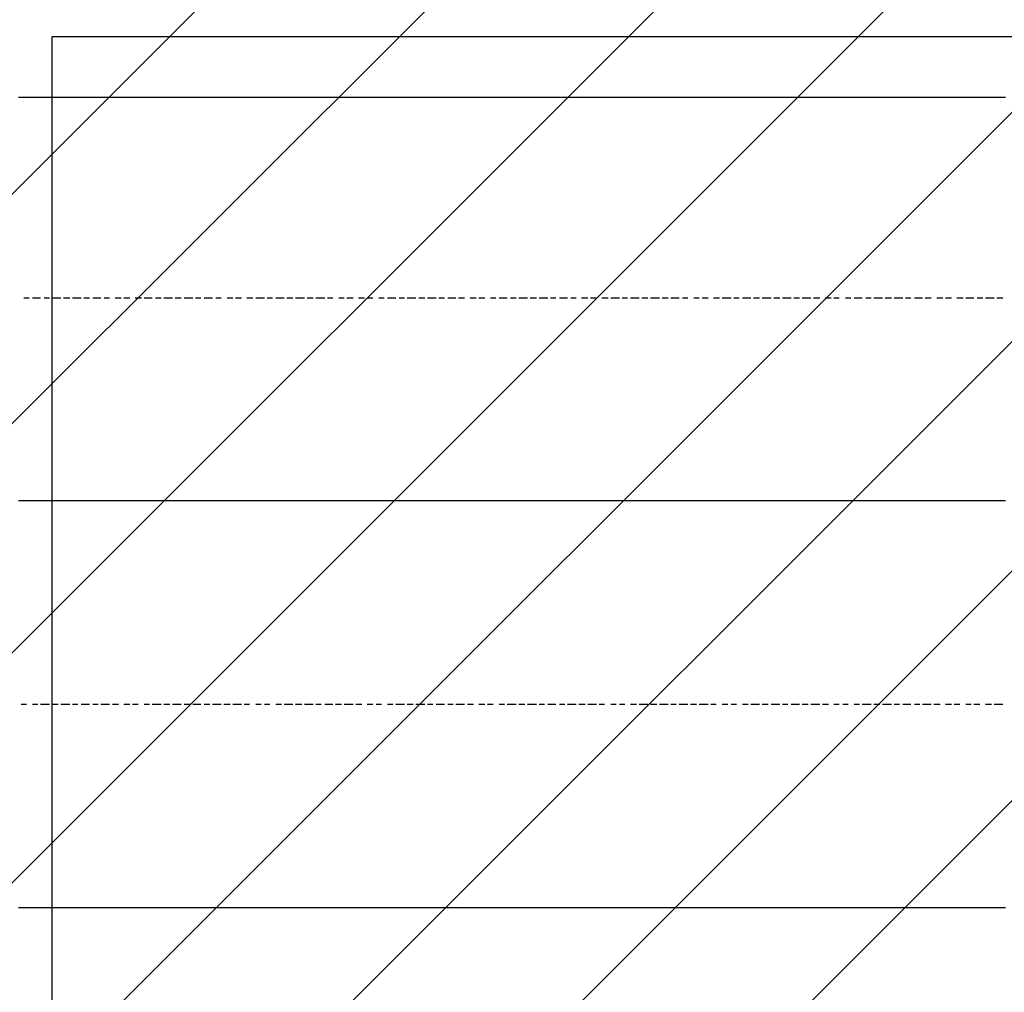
# Model space of a CAD drawing. Extents: x 997 to 109698, y 921 to 94021.
# Tile 59 of 256: x 22465 to 23921, y 6245 to 7684. Entities that reach past the tile are written whole.
import ezdxf

# ---------------------------------------------------------------- set-up
doc = ezdxf.new("R2010")
doc.units = 0
doc.header["$MEASUREMENT"] = 0
for name, color, linetype in [('12', 7, 'CONTINUOUS'), ('28', 7, 'CONTINUOUS'), ('39', 7, 'CONTINUOUS')]:
    doc.layers.add(name, color=color, linetype=linetype)

msp = doc.modelspace()

# ---------------------------------------------------------------- linework, layer by layer
at = {"layer": '12', "color": 1}
for p, q in [((22470.601607, 7568.953237), (22462.601607, 7568.953237)), ((22483.601607, 7568.953237), (22470.601607, 7568.953237)), ((22491.601607, 7568.953237), (22483.601607, 7568.953237)), ((22500.601607, 7568.953237), (22491.601607, 7568.953237)), ((22512.601607, 7568.953237), (22500.601607, 7568.953237)), ((22521.601607, 7568.953237), (22512.601607, 7568.953237)), ((22529.601607, 7568.953237), (22521.601607, 7568.953237)), ((22542.601607, 7568.953237), (22529.601607, 7568.953237)), ((22550.601607, 7568.953237), (22542.601607, 7568.953237)), ((22563.601607, 7568.953237), (22550.601607, 7568.953237)), ((22572.601607, 7568.953237), (22563.601607, 7568.953237)), ((22580.601607, 7568.953237), (22572.601607, 7568.953237)), ((22593.601607, 7568.953237), (22580.601607, 7568.953237)), ((22601.601607, 7568.953237), (22593.601607, 7568.953237)), ((22610.601607, 7568.953237), (22601.601607, 7568.953237)), ((22622.601607, 7568.953237), (22610.601607, 7568.953237)), ((22631.601607, 7568.953237), (22622.601607, 7568.953237)), ((22639.601607, 7568.953237), (22631.601607, 7568.953237)), ((22652.601607, 7568.953237), (22639.601607, 7568.953237)), ((22660.601607, 7568.953237), (22652.601607, 7568.953237)), ((22673.601607, 7568.953237), (22660.601607, 7568.953237)), ((22682.601607, 7568.953237), (22673.601607, 7568.953237)), ((22690.601607, 7568.953237), (22682.601607, 7568.953237)), ((22703.601607, 7568.953237), (22690.601607, 7568.953237)), ((22711.601607, 7568.953237), (22703.601607, 7568.953237)), ((22720.601607, 7568.953237), (22711.601607, 7568.953237)), ((22732.601607, 7568.953237), (22720.601607, 7568.953237)), ((22741.601607, 7568.953237), (22732.601607, 7568.953237)), ((22749.601607, 7568.953237), (22741.601607, 7568.953237)), ((22762.601607, 7568.953237), (22749.601607, 7568.953237)), ((22771.601607, 7568.953237), (22762.601607, 7568.953237)), ((22779.601607, 7568.953237), (22771.601607, 7568.953237)), ((22792.601607, 7568.953237), (22779.601607, 7568.953237)), ((22800.601607, 7568.953237), (22792.601607, 7568.953237)), ((22813.601607, 7568.953237), (22800.601607, 7568.953237)), ((22821.601607, 7568.953237), (22813.601607, 7568.953237)), ((22830.601607, 7568.953237), (22821.601607, 7568.953237)), ((22843.601607, 7568.953237), (22830.601607, 7568.953237)), ((22851.601607, 7568.953237), (22843.601607, 7568.953237)), ((22859.601607, 7568.953237), (22851.601607, 7568.953237)), ((22872.601607, 7568.953237), (22859.601607, 7568.953237)), ((22881.601607, 7568.953237), (22872.601607, 7568.953237)), ((22889.601607, 7568.953237), (22881.601607, 7568.953237)), ((22902.601607, 7568.953237), (22889.601607, 7568.953237)), ((22910.601607, 7568.953237), (22902.601607, 7568.953237)), ((22923.601607, 7568.953237), (22910.601607, 7568.953237)), ((22931.601607, 7568.953237), (22923.601607, 7568.953237)), ((22940.601607, 7568.953237), (22931.601607, 7568.953237)), ((22953.601607, 7568.953237), (22940.601607, 7568.953237)), ((22961.601607, 7568.953237), (22953.601607, 7568.953237)), ((22970.601607, 7568.953237), (22961.601607, 7568.953237)), ((22982.601607, 7568.953237), (22970.601607, 7568.953237)), ((22991.601607, 7568.953237), (22982.601607, 7568.953237)), ((22999.601607, 7568.953237), (22991.601607, 7568.953237)), ((23012.601607, 7568.953237), (22999.601607, 7568.953237)), ((23020.601607, 7568.953237), (23012.601607, 7568.953237)), ((23033.601607, 7568.953237), (23020.601607, 7568.953237)), ((23041.601607, 7568.953237), (23033.601607, 7568.953237)), ((23050.601607, 7568.953237), (23041.601607, 7568.953237)), ((23063.601607, 7568.953237), (23050.601607, 7568.953237)), ((23071.601607, 7568.953237), (23063.601607, 7568.953237)), ((23080.601607, 7568.953237), (23071.601607, 7568.953237)), ((23092.601607, 7568.953237), (23080.601607, 7568.953237)), ((23101.601607, 7568.953237), (23092.601607, 7568.953237)), ((23109.601607, 7568.953237), (23101.601607, 7568.953237)), ((23122.601607, 7568.953237), (23109.601607, 7568.953237)), ((23130.601607, 7568.953237), (23122.601607, 7568.953237)), ((23143.601607, 7568.953237), (23130.601607, 7568.953237)), ((23152.601607, 7568.953237), (23143.601607, 7568.953237)), ((23160.601607, 7568.953237), (23152.601607, 7568.953237)), ((23173.601607, 7568.953237), (23160.601607, 7568.953237)), ((23181.601607, 7568.953237), (23173.601607, 7568.953237)), ((23190.601607, 7568.953237), (23181.601607, 7568.953237)), ((23202.601607, 7568.953237), (23190.601607, 7568.953237)), ((23211.601607, 7568.953237), (23202.601607, 7568.953237)), ((23219.601607, 7568.953237), (23211.601607, 7568.953237)), ((23232.601607, 7568.953237), (23219.601607, 7568.953237)), ((23240.601607, 7568.953237), (23232.601607, 7568.953237)), ((23253.601607, 7568.953237), (23240.601607, 7568.953237)), ((23262.601607, 7568.953237), (23253.601607, 7568.953237)), ((23270.601607, 7568.953237), (23262.601607, 7568.953237)), ((23283.601607, 7568.953237), (23270.601607, 7568.953237)), ((23291.601607, 7568.953237), (23283.601607, 7568.953237)), ((23300.601607, 7568.953237), (23291.601607, 7568.953237)), ((23312.601607, 7568.953237), (23300.601607, 7568.953237)), ((23321.601607, 7568.953237), (23312.601607, 7568.953237)), ((23329.601607, 7568.953237), (23321.601607, 7568.953237)), ((23342.601607, 7568.953237), (23329.601607, 7568.953237)), ((23351.601607, 7568.953237), (23342.601607, 7568.953237)), ((23359.601607, 7568.953237), (23351.601607, 7568.953237)), ((23372.601607, 7568.953237), (23359.601607, 7568.953237)), ((23380.601607, 7568.953237), (23372.601607, 7568.953237)), ((23393.601607, 7568.953237), (23380.601607, 7568.953237)), ((23401.601607, 7568.953237), (23393.601607, 7568.953237)), ((23410.601607, 7568.953237), (23401.601607, 7568.953237)), ((23423.601607, 7568.953237), (23410.601607, 7568.953237)), ((23431.601607, 7568.953237), (23423.601607, 7568.953237)), ((23439.601607, 7568.953237), (23431.601607, 7568.953237)), ((23452.601607, 7568.953237), (23439.601607, 7568.953237)), ((23461.601607, 7568.953237), (23452.601607, 7568.953237)), ((23469.601607, 7568.953237), (23461.601607, 7568.953237)), ((23482.601607, 7568.953237), (23469.601607, 7568.953237)), ((23490.601607, 7568.953237), (23482.601607, 7568.953237)), ((23503.601607, 7568.953237), (23490.601607, 7568.953237)), ((23511.601607, 7568.953237), (23503.601607, 7568.953237)), ((23520.601607, 7568.953237), (23511.601607, 7568.953237)), ((23533.601607, 7568.953237), (23520.601607, 7568.953237)), ((23541.601607, 7568.953237), (23533.601607, 7568.953237)), ((23549.601607, 7568.953237), (23541.601607, 7568.953237)), ((23562.601607, 7568.953237), (23549.601607, 7568.953237)), ((23571.601607, 7568.953237), (23562.601607, 7568.953237)), ((23579.601607, 7568.953237), (23571.601607, 7568.953237)), ((23592.601607, 7568.953237), (23579.601607, 7568.953237)), ((23600.601607, 7568.953237), (23592.601607, 7568.953237)), ((23613.601607, 7568.953237), (23600.601607, 7568.953237)), ((23621.601607, 7568.953237), (23613.601607, 7568.953237)), ((23630.601607, 7568.953237), (23621.601607, 7568.953237)), ((23643.601607, 7568.953237), (23630.601607, 7568.953237)), ((23651.601607, 7568.953237), (23643.601607, 7568.953237)), ((23660.601607, 7568.953237), (23651.601607, 7568.953237)), ((23672.601607, 7568.953237), (23660.601607, 7568.953237)), ((23681.601607, 7568.953237), (23672.601607, 7568.953237)), ((23689.601607, 7568.953237), (23681.601607, 7568.953237)), ((23702.601607, 7568.953237), (23689.601607, 7568.953237)), ((23710.601607, 7568.953237), (23702.601607, 7568.953237)), ((23723.601607, 7568.953237), (23710.601607, 7568.953237)), ((23732.601607, 7568.953237), (23723.601607, 7568.953237)), ((23740.601607, 7568.953237), (23732.601607, 7568.953237)), ((23753.601607, 7568.953237), (23740.601607, 7568.953237)), ((23761.601607, 7568.953237), (23753.601607, 7568.953237)), ((23770.601607, 7568.953237), (23761.601607, 7568.953237)), ((23782.601607, 7568.953237), (23770.601607, 7568.953237)), ((23791.601607, 7568.953237), (23782.601607, 7568.953237)), ((23799.601607, 7568.953237), (23791.601607, 7568.953237)), ((23812.601607, 7568.953237), (23799.601607, 7568.953237)), ((23820.601607, 7568.953237), (23812.601607, 7568.953237)), ((23833.601607, 7568.953237), (23820.601607, 7568.953237)), ((23842.601607, 7568.953237), (23833.601607, 7568.953237)), ((23850.601607, 7568.953237), (23842.601607, 7568.953237)), ((23863.601607, 7568.953237), (23850.601607, 7568.953237)), ((23871.601607, 7568.953237), (23863.601607, 7568.953237)), ((23880.601607, 7568.953237), (23871.601607, 7568.953237)), ((23892.601607, 7568.953237), (23880.601607, 7568.953237)), ((23901.601607, 7568.953237), (23892.601607, 7568.953237)), ((23909.601607, 7568.953237), (23901.601607, 7568.953237)), ((23922.601607, 7568.953237), (23909.601607, 7568.953237)), ((22470.601607, 6971.953237), (22462.601607, 6971.953237)), ((22483.601607, 6971.953237), (22470.601607, 6971.953237)), ((22491.601607, 6971.953237), (22483.601607, 6971.953237)), ((22500.601607, 6971.953237), (22491.601607, 6971.953237)), ((22512.601607, 6971.953237), (22500.601607, 6971.953237)), ((22521.601607, 6971.953237), (22512.601607, 6971.953237)), ((22529.601607, 6971.953237), (22521.601607, 6971.953237)), ((22542.601607, 6971.953237), (22529.601607, 6971.953237)), ((22550.601607, 6971.953237), (22542.601607, 6971.953237)), ((22563.601607, 6971.953237), (22550.601607, 6971.953237)), ((22572.601607, 6971.953237), (22563.601607, 6971.953237)), ((22580.601607, 6971.953237), (22572.601607, 6971.953237)), ((22593.601607, 6971.953237), (22580.601607, 6971.953237)), ((22601.601607, 6971.953237), (22593.601607, 6971.953237)), ((22610.601607, 6971.953237), (22601.601607, 6971.953237)), ((22622.601607, 6971.953237), (22610.601607, 6971.953237)), ((22631.601607, 6971.953237), (22622.601607, 6971.953237)), ((22639.601607, 6971.953237), (22631.601607, 6971.953237)), ((22652.601607, 6971.953237), (22639.601607, 6971.953237)), ((22660.601607, 6971.953237), (22652.601607, 6971.953237)), ((22673.601607, 6971.953237), (22660.601607, 6971.953237)), ((22682.601607, 6971.953237), (22673.601607, 6971.953237)), ((22690.601607, 6971.953237), (22682.601607, 6971.953237)), ((22703.601607, 6971.953237), (22690.601607, 6971.953237)), ((22711.601607, 6971.953237), (22703.601607, 6971.953237)), ((22720.601607, 6971.953237), (22711.601607, 6971.953237)), ((22732.601607, 6971.953237), (22720.601607, 6971.953237)), ((22741.601607, 6971.953237), (22732.601607, 6971.953237)), ((22749.601607, 6971.953237), (22741.601607, 6971.953237)), ((22762.601607, 6971.953237), (22749.601607, 6971.953237)), ((22771.601607, 6971.953237), (22762.601607, 6971.953237)), ((22779.601607, 6971.953237), (22771.601607, 6971.953237)), ((22792.601607, 6971.953237), (22779.601607, 6971.953237)), ((22800.601607, 6971.953237), (22792.601607, 6971.953237)), ((22813.601607, 6971.953237), (22800.601607, 6971.953237)), ((22821.601607, 6971.953237), (22813.601607, 6971.953237)), ((22830.601607, 6971.953237), (22821.601607, 6971.953237)), ((22843.601607, 6971.953237), (22830.601607, 6971.953237)), ((22851.601607, 6971.953237), (22843.601607, 6971.953237)), ((22859.601607, 6971.953237), (22851.601607, 6971.953237)), ((22872.601607, 6971.953237), (22859.601607, 6971.953237)), ((22881.601607, 6971.953237), (22872.601607, 6971.953237)), ((22889.601607, 6971.953237), (22881.601607, 6971.953237)), ((22902.601607, 6971.953237), (22889.601607, 6971.953237)), ((22910.601607, 6971.953237), (22902.601607, 6971.953237)), ((22923.601607, 6971.953237), (22910.601607, 6971.953237)), ((22931.601607, 6971.953237), (22923.601607, 6971.953237)), ((22940.601607, 6971.953237), (22931.601607, 6971.953237)), ((22953.601607, 6971.953237), (22940.601607, 6971.953237)), ((22961.601607, 6971.953237), (22953.601607, 6971.953237)), ((22970.601607, 6971.953237), (22961.601607, 6971.953237)), ((22982.601607, 6971.953237), (22970.601607, 6971.953237)), ((22991.601607, 6971.953237), (22982.601607, 6971.953237)), ((22999.601607, 6971.953237), (22991.601607, 6971.953237)), ((23012.601607, 6971.953237), (22999.601607, 6971.953237)), ((23020.601607, 6971.953237), (23012.601607, 6971.953237)), ((23033.601607, 6971.953237), (23020.601607, 6971.953237)), ((23041.601607, 6971.953237), (23033.601607, 6971.953237)), ((23050.601607, 6971.953237), (23041.601607, 6971.953237)), ((23063.601607, 6971.953237), (23050.601607, 6971.953237)), ((23071.601607, 6971.953237), (23063.601607, 6971.953237)), ((23080.601607, 6971.953237), (23071.601607, 6971.953237)), ((23092.601607, 6971.953237), (23080.601607, 6971.953237)), ((23101.601607, 6971.953237), (23092.601607, 6971.953237)), ((23109.601607, 6971.953237), (23101.601607, 6971.953237)), ((23122.601607, 6971.953237), (23109.601607, 6971.953237)), ((23130.601607, 6971.953237), (23122.601607, 6971.953237)), ((23143.601607, 6971.953237), (23130.601607, 6971.953237)), ((23152.601607, 6971.953237), (23143.601607, 6971.953237)), ((23160.601607, 6971.953237), (23152.601607, 6971.953237)), ((23173.601607, 6971.953237), (23160.601607, 6971.953237)), ((23181.601607, 6971.953237), (23173.601607, 6971.953237)), ((23190.601607, 6971.953237), (23181.601607, 6971.953237)), ((23202.601607, 6971.953237), (23190.601607, 6971.953237)), ((23211.601607, 6971.953237), (23202.601607, 6971.953237)), ((23219.601607, 6971.953237), (23211.601607, 6971.953237)), ((23232.601607, 6971.953237), (23219.601607, 6971.953237)), ((23240.601607, 6971.953237), (23232.601607, 6971.953237)), ((23253.601607, 6971.953237), (23240.601607, 6971.953237)), ((23262.601607, 6971.953237), (23253.601607, 6971.953237)), ((23270.601607, 6971.953237), (23262.601607, 6971.953237)), ((23283.601607, 6971.953237), (23270.601607, 6971.953237)), ((23291.601607, 6971.953237), (23283.601607, 6971.953237)), ((23300.601607, 6971.953237), (23291.601607, 6971.953237)), ((23312.601607, 6971.953237), (23300.601607, 6971.953237)), ((23321.601607, 6971.953237), (23312.601607, 6971.953237)), ((23329.601607, 6971.953237), (23321.601607, 6971.953237)), ((23342.601607, 6971.953237), (23329.601607, 6971.953237)), ((23351.601607, 6971.953237), (23342.601607, 6971.953237)), ((23359.601607, 6971.953237), (23351.601607, 6971.953237)), ((23372.601607, 6971.953237), (23359.601607, 6971.953237)), ((23380.601607, 6971.953237), (23372.601607, 6971.953237)), ((23393.601607, 6971.953237), (23380.601607, 6971.953237)), ((23401.601607, 6971.953237), (23393.601607, 6971.953237)), ((23410.601607, 6971.953237), (23401.601607, 6971.953237)), ((23423.601607, 6971.953237), (23410.601607, 6971.953237)), ((23431.601607, 6971.953237), (23423.601607, 6971.953237)), ((23439.601607, 6971.953237), (23431.601607, 6971.953237)), ((23452.601607, 6971.953237), (23439.601607, 6971.953237)), ((23461.601607, 6971.953237), (23452.601607, 6971.953237)), ((23469.601607, 6971.953237), (23461.601607, 6971.953237)), ((23482.601607, 6971.953237), (23469.601607, 6971.953237)), ((23490.601607, 6971.953237), (23482.601607, 6971.953237)), ((23503.601607, 6971.953237), (23490.601607, 6971.953237)), ((23511.601607, 6971.953237), (23503.601607, 6971.953237)), ((23520.601607, 6971.953237), (23511.601607, 6971.953237)), ((23533.601607, 6971.953237), (23520.601607, 6971.953237)), ((23541.601607, 6971.953237), (23533.601607, 6971.953237)), ((23549.601607, 6971.953237), (23541.601607, 6971.953237)), ((23562.601607, 6971.953237), (23549.601607, 6971.953237)), ((23571.601607, 6971.953237), (23562.601607, 6971.953237)), ((23579.601607, 6971.953237), (23571.601607, 6971.953237)), ((23592.601607, 6971.953237), (23579.601607, 6971.953237)), ((23600.601607, 6971.953237), (23592.601607, 6971.953237)), ((23613.601607, 6971.953237), (23600.601607, 6971.953237)), ((23621.601607, 6971.953237), (23613.601607, 6971.953237)), ((23630.601607, 6971.953237), (23621.601607, 6971.953237)), ((23643.601607, 6971.953237), (23630.601607, 6971.953237)), ((23651.601607, 6971.953237), (23643.601607, 6971.953237)), ((23660.601607, 6971.953237), (23651.601607, 6971.953237)), ((23672.601607, 6971.953237), (23660.601607, 6971.953237)), ((23681.601607, 6971.953237), (23672.601607, 6971.953237)), ((23689.601607, 6971.953237), (23681.601607, 6971.953237)), ((23702.601607, 6971.953237), (23689.601607, 6971.953237)), ((23710.601607, 6971.953237), (23702.601607, 6971.953237)), ((23723.601607, 6971.953237), (23710.601607, 6971.953237)), ((23732.601607, 6971.953237), (23723.601607, 6971.953237)), ((23740.601607, 6971.953237), (23732.601607, 6971.953237)), ((23753.601607, 6971.953237), (23740.601607, 6971.953237)), ((23761.601607, 6971.953237), (23753.601607, 6971.953237)), ((23770.601607, 6971.953237), (23761.601607, 6971.953237)), ((23782.601607, 6971.953237), (23770.601607, 6971.953237)), ((23791.601607, 6971.953237), (23782.601607, 6971.953237)), ((23799.601607, 6971.953237), (23791.601607, 6971.953237)), ((23812.601607, 6971.953237), (23799.601607, 6971.953237)), ((23820.601607, 6971.953237), (23812.601607, 6971.953237)), ((23833.601607, 6971.953237), (23820.601607, 6971.953237)), ((23842.601607, 6971.953237), (23833.601607, 6971.953237)), ((23850.601607, 6971.953237), (23842.601607, 6971.953237)), ((23863.601607, 6971.953237), (23850.601607, 6971.953237)), ((23871.601607, 6971.953237), (23863.601607, 6971.953237)), ((23880.601607, 6971.953237), (23871.601607, 6971.953237)), ((23892.601607, 6971.953237), (23880.601607, 6971.953237)), ((23901.601607, 6971.953237), (23892.601607, 6971.953237)), ((23909.601607, 6971.953237), (23901.601607, 6971.953237)), ((23922.601607, 6971.953237), (23909.601607, 6971.953237)), ((22470.601607, 6369.953237), (22462.601607, 6369.953237)), ((22483.601607, 6369.953237), (22470.601607, 6369.953237)), ((22491.601607, 6369.953237), (22483.601607, 6369.953237)), ((22500.601607, 6369.953237), (22491.601607, 6369.953237)), ((22512.601607, 6369.953237), (22500.601607, 6369.953237)), ((22521.601607, 6369.953237), (22512.601607, 6369.953237)), ((22529.601607, 6369.953237), (22521.601607, 6369.953237)), ((22542.601607, 6369.953237), (22529.601607, 6369.953237)), ((22550.601607, 6369.953237), (22542.601607, 6369.953237)), ((22563.601607, 6369.953237), (22550.601607, 6369.953237)), ((22572.601607, 6369.953237), (22563.601607, 6369.953237)), ((22580.601607, 6369.953237), (22572.601607, 6369.953237)), ((22593.601607, 6369.953237), (22580.601607, 6369.953237)), ((22601.601607, 6369.953237), (22593.601607, 6369.953237)), ((22610.601607, 6369.953237), (22601.601607, 6369.953237)), ((22622.601607, 6369.953237), (22610.601607, 6369.953237)), ((22631.601607, 6369.953237), (22622.601607, 6369.953237)), ((22639.601607, 6369.953237), (22631.601607, 6369.953237)), ((22652.601607, 6369.953237), (22639.601607, 6369.953237)), ((22660.601607, 6369.953237), (22652.601607, 6369.953237)), ((22673.601607, 6369.953237), (22660.601607, 6369.953237)), ((22682.601607, 6369.953237), (22673.601607, 6369.953237)), ((22690.601607, 6369.953237), (22682.601607, 6369.953237)), ((22703.601607, 6369.953237), (22690.601607, 6369.953237)), ((22711.601607, 6369.953237), (22703.601607, 6369.953237)), ((22720.601607, 6369.953237), (22711.601607, 6369.953237)), ((22732.601607, 6369.953237), (22720.601607, 6369.953237)), ((22741.601607, 6369.953237), (22732.601607, 6369.953237)), ((22749.601607, 6369.953237), (22741.601607, 6369.953237)), ((22762.601607, 6369.953237), (22749.601607, 6369.953237)), ((22771.601607, 6369.953237), (22762.601607, 6369.953237)), ((22779.601607, 6369.953237), (22771.601607, 6369.953237)), ((22792.601607, 6369.953237), (22779.601607, 6369.953237)), ((22800.601607, 6369.953237), (22792.601607, 6369.953237)), ((22813.601607, 6369.953237), (22800.601607, 6369.953237)), ((22821.601607, 6369.953237), (22813.601607, 6369.953237)), ((22830.601607, 6369.953237), (22821.601607, 6369.953237)), ((22843.601607, 6369.953237), (22830.601607, 6369.953237)), ((22851.601607, 6369.953237), (22843.601607, 6369.953237)), ((22859.601607, 6369.953237), (22851.601607, 6369.953237)), ((22872.601607, 6369.953237), (22859.601607, 6369.953237)), ((22881.601607, 6369.953237), (22872.601607, 6369.953237)), ((22889.601607, 6369.953237), (22881.601607, 6369.953237)), ((22902.601607, 6369.953237), (22889.601607, 6369.953237)), ((22910.601607, 6369.953237), (22902.601607, 6369.953237)), ((22923.601607, 6369.953237), (22910.601607, 6369.953237)), ((22931.601607, 6369.953237), (22923.601607, 6369.953237)), ((22940.601607, 6369.953237), (22931.601607, 6369.953237)), ((22953.601607, 6369.953237), (22940.601607, 6369.953237)), ((22961.601607, 6369.953237), (22953.601607, 6369.953237)), ((22970.601607, 6369.953237), (22961.601607, 6369.953237)), ((22982.601607, 6369.953237), (22970.601607, 6369.953237)), ((22991.601607, 6369.953237), (22982.601607, 6369.953237)), ((22999.601607, 6369.953237), (22991.601607, 6369.953237)), ((23012.601607, 6369.953237), (22999.601607, 6369.953237)), ((23020.601607, 6369.953237), (23012.601607, 6369.953237)), ((23033.601607, 6369.953237), (23020.601607, 6369.953237)), ((23041.601607, 6369.953237), (23033.601607, 6369.953237)), ((23050.601607, 6369.953237), (23041.601607, 6369.953237)), ((23063.601607, 6369.953237), (23050.601607, 6369.953237)), ((23071.601607, 6369.953237), (23063.601607, 6369.953237)), ((23080.601607, 6369.953237), (23071.601607, 6369.953237)), ((23092.601607, 6369.953237), (23080.601607, 6369.953237)), ((23101.601607, 6369.953237), (23092.601607, 6369.953237)), ((23109.601607, 6369.953237), (23101.601607, 6369.953237)), ((23122.601607, 6369.953237), (23109.601607, 6369.953237)), ((23130.601607, 6369.953237), (23122.601607, 6369.953237)), ((23143.601607, 6369.953237), (23130.601607, 6369.953237)), ((23152.601607, 6369.953237), (23143.601607, 6369.953237)), ((23160.601607, 6369.953237), (23152.601607, 6369.953237)), ((23173.601607, 6369.953237), (23160.601607, 6369.953237)), ((23181.601607, 6369.953237), (23173.601607, 6369.953237)), ((23190.601607, 6369.953237), (23181.601607, 6369.953237)), ((23202.601607, 6369.953237), (23190.601607, 6369.953237)), ((23211.601607, 6369.953237), (23202.601607, 6369.953237)), ((23219.601607, 6369.953237), (23211.601607, 6369.953237)), ((23232.601607, 6369.953237), (23219.601607, 6369.953237)), ((23240.601607, 6369.953237), (23232.601607, 6369.953237)), ((23253.601607, 6369.953237), (23240.601607, 6369.953237)), ((23262.601607, 6369.953237), (23253.601607, 6369.953237)), ((23270.601607, 6369.953237), (23262.601607, 6369.953237)), ((23283.601607, 6369.953237), (23270.601607, 6369.953237)), ((23291.601607, 6369.953237), (23283.601607, 6369.953237)), ((23300.601607, 6369.953237), (23291.601607, 6369.953237)), ((23312.601607, 6369.953237), (23300.601607, 6369.953237)), ((23321.601607, 6369.953237), (23312.601607, 6369.953237)), ((23329.601607, 6369.953237), (23321.601607, 6369.953237)), ((23342.601607, 6369.953237), (23329.601607, 6369.953237)), ((23351.601607, 6369.953237), (23342.601607, 6369.953237)), ((23359.601607, 6369.953237), (23351.601607, 6369.953237)), ((23372.601607, 6369.953237), (23359.601607, 6369.953237)), ((23380.601607, 6369.953237), (23372.601607, 6369.953237)), ((23393.601607, 6369.953237), (23380.601607, 6369.953237)), ((23401.601607, 6369.953237), (23393.601607, 6369.953237)), ((23410.601607, 6369.953237), (23401.601607, 6369.953237)), ((23423.601607, 6369.953237), (23410.601607, 6369.953237)), ((23431.601607, 6369.953237), (23423.601607, 6369.953237)), ((23439.601607, 6369.953237), (23431.601607, 6369.953237)), ((23452.601607, 6369.953237), (23439.601607, 6369.953237)), ((23461.601607, 6369.953237), (23452.601607, 6369.953237)), ((23469.601607, 6369.953237), (23461.601607, 6369.953237)), ((23482.601607, 6369.953237), (23469.601607, 6369.953237)), ((23490.601607, 6369.953237), (23482.601607, 6369.953237)), ((23503.601607, 6369.953237), (23490.601607, 6369.953237)), ((23511.601607, 6369.953237), (23503.601607, 6369.953237)), ((23520.601607, 6369.953237), (23511.601607, 6369.953237)), ((23533.601607, 6369.953237), (23520.601607, 6369.953237)), ((23541.601607, 6369.953237), (23533.601607, 6369.953237)), ((23549.601607, 6369.953237), (23541.601607, 6369.953237)), ((23562.601607, 6369.953237), (23549.601607, 6369.953237)), ((23571.601607, 6369.953237), (23562.601607, 6369.953237)), ((23579.601607, 6369.953237), (23571.601607, 6369.953237)), ((23592.601607, 6369.953237), (23579.601607, 6369.953237)), ((23600.601607, 6369.953237), (23592.601607, 6369.953237)), ((23613.601607, 6369.953237), (23600.601607, 6369.953237)), ((23621.601607, 6369.953237), (23613.601607, 6369.953237)), ((23630.601607, 6369.953237), (23621.601607, 6369.953237)), ((23643.601607, 6369.953237), (23630.601607, 6369.953237)), ((23651.601607, 6369.953237), (23643.601607, 6369.953237)), ((23660.601607, 6369.953237), (23651.601607, 6369.953237)), ((23672.601607, 6369.953237), (23660.601607, 6369.953237)), ((23681.601607, 6369.953237), (23672.601607, 6369.953237)), ((23689.601607, 6369.953237), (23681.601607, 6369.953237)), ((23702.601607, 6369.953237), (23689.601607, 6369.953237)), ((23710.601607, 6369.953237), (23702.601607, 6369.953237)), ((23723.601607, 6369.953237), (23710.601607, 6369.953237)), ((23732.601607, 6369.953237), (23723.601607, 6369.953237)), ((23740.601607, 6369.953237), (23732.601607, 6369.953237)), ((23753.601607, 6369.953237), (23740.601607, 6369.953237)), ((23761.601607, 6369.953237), (23753.601607, 6369.953237)), ((23770.601607, 6369.953237), (23761.601607, 6369.953237)), ((23782.601607, 6369.953237), (23770.601607, 6369.953237)), ((23791.601607, 6369.953237), (23782.601607, 6369.953237)), ((23799.601607, 6369.953237), (23791.601607, 6369.953237)), ((23812.601607, 6369.953237), (23799.601607, 6369.953237)), ((23820.601607, 6369.953237), (23812.601607, 6369.953237)), ((23833.601607, 6369.953237), (23820.601607, 6369.953237)), ((23842.601607, 6369.953237), (23833.601607, 6369.953237)), ((23850.601607, 6369.953237), (23842.601607, 6369.953237)), ((23863.601607, 6369.953237), (23850.601607, 6369.953237)), ((23871.601607, 6369.953237), (23863.601607, 6369.953237)), ((23880.601607, 6369.953237), (23871.601607, 6369.953237)), ((23892.601607, 6369.953237), (23880.601607, 6369.953237)), ((23901.601607, 6369.953237), (23892.601607, 6369.953237)), ((23909.601607, 6369.953237), (23901.601607, 6369.953237)), ((23922.601607, 6369.953237), (23909.601607, 6369.953237))]:
    msp.add_line(p, q, dxfattribs=at)
at = {"layer": '12', "color": 5}
for p, q in [((22478.601607, 7271.953237), (22470.601607, 7271.953237)), ((22495.601607, 7271.953237), (22483.601607, 7271.953237)), ((22508.601607, 7271.953237), (22500.601607, 7271.953237)), ((22525.601607, 7271.953237), (22512.601607, 7271.953237)), ((22538.601607, 7271.953237), (22529.601607, 7271.953237)), ((22555.601607, 7271.953237), (22542.601607, 7271.953237)), ((22567.601607, 7271.953237), (22559.601607, 7271.953237)), ((22584.601607, 7271.953237), (22572.601607, 7271.953237)), ((22597.601607, 7271.953237), (22589.601607, 7271.953237)), ((22614.601607, 7271.953237), (22605.601607, 7271.953237)), ((22627.601607, 7271.953237), (22618.601607, 7271.953237)), ((22644.601607, 7271.953237), (22635.601607, 7271.953237)), ((22660.601607, 7271.953237), (22648.601607, 7271.953237)), ((22673.601607, 7271.953237), (22665.601607, 7271.953237)), ((22690.601607, 7271.953237), (22677.601607, 7271.953237)), ((22703.601607, 7271.953237), (22694.601607, 7271.953237)), ((22720.601607, 7271.953237), (22707.601607, 7271.953237)), ((22732.601607, 7271.953237), (22724.601607, 7271.953237)), ((22749.601607, 7271.953237), (22737.601607, 7271.953237)), ((22762.601607, 7271.953237), (22754.601607, 7271.953237)), ((22779.601607, 7271.953237), (22771.601607, 7271.953237)), ((22792.601607, 7271.953237), (22783.601607, 7271.953237)), ((22809.601607, 7271.953237), (22800.601607, 7271.953237)), ((22826.601607, 7271.953237), (22813.601607, 7271.953237)), ((22838.601607, 7271.953237), (22830.601607, 7271.953237)), ((22855.601607, 7271.953237), (22843.601607, 7271.953237)), ((22868.601607, 7271.953237), (22859.601607, 7271.953237)), ((22885.601607, 7271.953237), (22872.601607, 7271.953237)), ((22898.601607, 7271.953237), (22889.601607, 7271.953237)), ((22915.601607, 7271.953237), (22902.601607, 7271.953237)), ((22927.601607, 7271.953237), (22919.601607, 7271.953237)), ((22944.601607, 7271.953237), (22936.601607, 7271.953237)), ((22957.601607, 7271.953237), (22948.601607, 7271.953237)), ((22974.601607, 7271.953237), (22965.601607, 7271.953237)), ((22986.601607, 7271.953237), (22978.601607, 7271.953237)), ((23003.601607, 7271.953237), (22995.601607, 7271.953237)), ((23020.601607, 7271.953237), (23008.601607, 7271.953237)), ((23033.601607, 7271.953237), (23025.601607, 7271.953237)), ((23050.601607, 7271.953237), (23037.601607, 7271.953237)), ((23063.601607, 7271.953237), (23054.601607, 7271.953237)), ((23080.601607, 7271.953237), (23067.601607, 7271.953237)), ((23092.601607, 7271.953237), (23084.601607, 7271.953237)), ((23109.601607, 7271.953237), (23097.601607, 7271.953237)), ((23122.601607, 7271.953237), (23113.601607, 7271.953237)), ((23139.601607, 7271.953237), (23130.601607, 7271.953237)), ((23152.601607, 7271.953237), (23143.601607, 7271.953237)), ((23168.601607, 7271.953237), (23160.601607, 7271.953237)), ((23185.601607, 7271.953237), (23173.601607, 7271.953237)), ((23198.601607, 7271.953237), (23190.601607, 7271.953237)), ((23215.601607, 7271.953237), (23202.601607, 7271.953237)), ((23228.601607, 7271.953237), (23219.601607, 7271.953237)), ((23245.601607, 7271.953237), (23232.601607, 7271.953237)), ((23257.601607, 7271.953237), (23249.601607, 7271.953237)), ((23274.601607, 7271.953237), (23262.601607, 7271.953237)), ((23287.601607, 7271.953237), (23279.601607, 7271.953237)), ((23304.601607, 7271.953237), (23295.601607, 7271.953237)), ((23317.601607, 7271.953237), (23308.601607, 7271.953237)), ((23334.601607, 7271.953237), (23325.601607, 7271.953237)), ((23351.601607, 7271.953237), (23338.601607, 7271.953237)), ((23363.601607, 7271.953237), (23355.601607, 7271.953237)), ((23380.601607, 7271.953237), (23367.601607, 7271.953237)), ((23393.601607, 7271.953237), (23384.601607, 7271.953237)), ((23410.601607, 7271.953237), (23397.601607, 7271.953237)), ((23423.601607, 7271.953237), (23414.601607, 7271.953237)), ((23439.601607, 7271.953237), (23427.601607, 7271.953237)), ((23452.601607, 7271.953237), (23444.601607, 7271.953237)), ((23469.601607, 7271.953237), (23461.601607, 7271.953237)), ((23482.601607, 7271.953237), (23473.601607, 7271.953237)), ((23499.601607, 7271.953237), (23490.601607, 7271.953237)), ((23516.601607, 7271.953237), (23503.601607, 7271.953237)), ((23528.601607, 7271.953237), (23520.601607, 7271.953237)), ((23545.601607, 7271.953237), (23533.601607, 7271.953237)), ((23558.601607, 7271.953237), (23549.601607, 7271.953237)), ((23575.601607, 7271.953237), (23562.601607, 7271.953237)), ((23588.601607, 7271.953237), (23579.601607, 7271.953237)), ((23605.601607, 7271.953237), (23592.601607, 7271.953237)), ((23617.601607, 7271.953237), (23609.601607, 7271.953237)), ((23634.601607, 7271.953237), (23621.601607, 7271.953237)), ((23647.601607, 7271.953237), (23638.601607, 7271.953237)), ((23664.601607, 7271.953237), (23655.601607, 7271.953237)), ((23676.601607, 7271.953237), (23668.601607, 7271.953237)), ((23693.601607, 7271.953237), (23685.601607, 7271.953237)), ((23710.601607, 7271.953237), (23698.601607, 7271.953237)), ((23723.601607, 7271.953237), (23715.601607, 7271.953237)), ((23740.601607, 7271.953237), (23727.601607, 7271.953237)), ((23753.601607, 7271.953237), (23744.601607, 7271.953237)), ((23770.601607, 7271.953237), (23757.601607, 7271.953237)), ((23782.601607, 7271.953237), (23774.601607, 7271.953237)), ((23799.601607, 7271.953237), (23787.601607, 7271.953237)), ((23812.601607, 7271.953237), (23803.601607, 7271.953237)), ((23829.601607, 7271.953237), (23820.601607, 7271.953237)), ((23842.601607, 7271.953237), (23833.601607, 7271.953237)), ((23859.601607, 7271.953237), (23850.601607, 7271.953237)), ((23875.601607, 7271.953237), (23863.601607, 7271.953237)), ((23888.601607, 7271.953237), (23880.601607, 7271.953237)), ((23905.601607, 7271.953237), (23892.601607, 7271.953237)), ((23918.601607, 7271.953237), (23909.601607, 7271.953237)), ((22474.601607, 6670.953237), (22466.601607, 6670.953237)), ((22491.601607, 6670.953237), (22483.601607, 6670.953237)), ((22508.601607, 6670.953237), (22495.601607, 6670.953237)), ((22521.601607, 6670.953237), (22512.601607, 6670.953237)), ((22538.601607, 6670.953237), (22525.601607, 6670.953237)), ((22550.601607, 6670.953237), (22542.601607, 6670.953237)), ((22567.601607, 6670.953237), (22555.601607, 6670.953237)), ((22580.601607, 6670.953237), (22572.601607, 6670.953237)), ((22597.601607, 6670.953237), (22584.601607, 6670.953237)), ((22610.601607, 6670.953237), (22601.601607, 6670.953237)), ((22627.601607, 6670.953237), (22618.601607, 6670.953237)), ((22639.601607, 6670.953237), (22631.601607, 6670.953237)), ((22656.601607, 6670.953237), (22648.601607, 6670.953237)), ((22673.601607, 6670.953237), (22660.601607, 6670.953237)), ((22686.601607, 6670.953237), (22677.601607, 6670.953237)), ((22703.601607, 6670.953237), (22690.601607, 6670.953237)), ((22716.601607, 6670.953237), (22707.601607, 6670.953237)), ((22732.601607, 6670.953237), (22720.601607, 6670.953237)), ((22745.601607, 6670.953237), (22737.601607, 6670.953237)), ((22762.601607, 6670.953237), (22749.601607, 6670.953237)), ((22775.601607, 6670.953237), (22766.601607, 6670.953237)), ((22792.601607, 6670.953237), (22779.601607, 6670.953237)), ((22804.601607, 6670.953237), (22796.601607, 6670.953237)), ((22821.601607, 6670.953237), (22813.601607, 6670.953237)), ((22834.601607, 6670.953237), (22826.601607, 6670.953237)), ((22851.601607, 6670.953237), (22843.601607, 6670.953237)), ((22868.601607, 6670.953237), (22855.601607, 6670.953237)), ((22881.601607, 6670.953237), (22872.601607, 6670.953237)), ((22898.601607, 6670.953237), (22885.601607, 6670.953237)), ((22910.601607, 6670.953237), (22902.601607, 6670.953237)), ((22927.601607, 6670.953237), (22915.601607, 6670.953237)), ((22940.601607, 6670.953237), (22931.601607, 6670.953237)), ((22957.601607, 6670.953237), (22944.601607, 6670.953237)), ((22970.601607, 6670.953237), (22961.601607, 6670.953237)), ((22986.601607, 6670.953237), (22978.601607, 6670.953237)), ((22999.601607, 6670.953237), (22991.601607, 6670.953237)), ((23016.601607, 6670.953237), (23008.601607, 6670.953237)), ((23033.601607, 6670.953237), (23020.601607, 6670.953237)), ((23046.601607, 6670.953237), (23037.601607, 6670.953237)), ((23063.601607, 6670.953237), (23050.601607, 6670.953237)), ((23075.601607, 6670.953237), (23067.601607, 6670.953237)), ((23092.601607, 6670.953237), (23080.601607, 6670.953237)), ((23105.601607, 6670.953237), (23097.601607, 6670.953237)), ((23122.601607, 6670.953237), (23109.601607, 6670.953237)), ((23135.601607, 6670.953237), (23126.601607, 6670.953237)), ((23152.601607, 6670.953237), (23143.601607, 6670.953237)), ((23164.601607, 6670.953237), (23156.601607, 6670.953237)), ((23181.601607, 6670.953237), (23173.601607, 6670.953237)), ((23198.601607, 6670.953237), (23185.601607, 6670.953237)), ((23211.601607, 6670.953237), (23202.601607, 6670.953237)), ((23228.601607, 6670.953237), (23215.601607, 6670.953237)), ((23240.601607, 6670.953237), (23232.601607, 6670.953237)), ((23257.601607, 6670.953237), (23245.601607, 6670.953237)), ((23270.601607, 6670.953237), (23262.601607, 6670.953237)), ((23287.601607, 6670.953237), (23274.601607, 6670.953237)), ((23300.601607, 6670.953237), (23291.601607, 6670.953237)), ((23317.601607, 6670.953237), (23304.601607, 6670.953237)), ((23329.601607, 6670.953237), (23321.601607, 6670.953237)), ((23346.601607, 6670.953237), (23338.601607, 6670.953237)), ((23359.601607, 6670.953237), (23351.601607, 6670.953237)), ((23376.601607, 6670.953237), (23367.601607, 6670.953237)), ((23393.601607, 6670.953237), (23380.601607, 6670.953237)), ((23406.601607, 6670.953237), (23397.601607, 6670.953237)), ((23423.601607, 6670.953237), (23410.601607, 6670.953237)), ((23435.601607, 6670.953237), (23427.601607, 6670.953237)), ((23452.601607, 6670.953237), (23439.601607, 6670.953237)), ((23465.601607, 6670.953237), (23456.601607, 6670.953237)), ((23482.601607, 6670.953237), (23469.601607, 6670.953237)), ((23494.601607, 6670.953237), (23486.601607, 6670.953237)), ((23511.601607, 6670.953237), (23503.601607, 6670.953237)), ((23524.601607, 6670.953237), (23516.601607, 6670.953237)), ((23541.601607, 6670.953237), (23533.601607, 6670.953237)), ((23558.601607, 6670.953237), (23545.601607, 6670.953237)), ((23571.601607, 6670.953237), (23562.601607, 6670.953237)), ((23588.601607, 6670.953237), (23575.601607, 6670.953237)), ((23600.601607, 6670.953237), (23592.601607, 6670.953237)), ((23617.601607, 6670.953237), (23605.601607, 6670.953237)), ((23630.601607, 6670.953237), (23621.601607, 6670.953237)), ((23647.601607, 6670.953237), (23634.601607, 6670.953237)), ((23660.601607, 6670.953237), (23651.601607, 6670.953237)), ((23676.601607, 6670.953237), (23668.601607, 6670.953237)), ((23689.601607, 6670.953237), (23681.601607, 6670.953237)), ((23706.601607, 6670.953237), (23698.601607, 6670.953237)), ((23723.601607, 6670.953237), (23710.601607, 6670.953237)), ((23736.601607, 6670.953237), (23727.601607, 6670.953237)), ((23753.601607, 6670.953237), (23740.601607, 6670.953237)), ((23765.601607, 6670.953237), (23757.601607, 6670.953237)), ((23782.601607, 6670.953237), (23770.601607, 6670.953237)), ((23795.601607, 6670.953237), (23787.601607, 6670.953237)), ((23812.601607, 6670.953237), (23799.601607, 6670.953237)), ((23825.601607, 6670.953237), (23816.601607, 6670.953237)), ((23842.601607, 6670.953237), (23833.601607, 6670.953237)), ((23854.601607, 6670.953237), (23846.601607, 6670.953237)), ((23871.601607, 6670.953237), (23863.601607, 6670.953237)), ((23884.601607, 6670.953237), (23875.601607, 6670.953237)), ((23901.601607, 6670.953237), (23892.601607, 6670.953237)), ((23918.601607, 6670.953237), (23905.601607, 6670.953237))]:
    msp.add_line(p, q, dxfattribs=at)
at = {"layer": '28', "color": 2}
for p, q in [((18848.250947, 3820.953237), (29497.636205, 14470.338496)), ((19187.662202, 3820.953237), (29497.636205, 14130.927241)), ((19527.073457, 3820.953237), (29497.636205, 13791.515986)), ((19866.484712, 3820.953237), (29497.636205, 13452.104731)), ((20205.895967, 3820.953237), (29497.636205, 13112.693476)), ((20545.307222, 3820.953237), (29497.636205, 12773.282221)), ((20884.718477, 3820.953237), (29497.636205, 12433.870966)), ((21824.129732, 4420.953237), (29097.636205, 11694.459711))]:
    msp.add_line(p, q, dxfattribs=at)
at = {"layer": '39', "color": 141, "linetype": 'Continuous'}
for p, q in [((22512.784715, 7658.964154), (31012.784715, 7658.964154)), ((22512.784715, 4658.964154), (22512.784715, 7658.964154))]:
    msp.add_line(p, q, dxfattribs=at)

doc.saveas('drawing.dxf')
